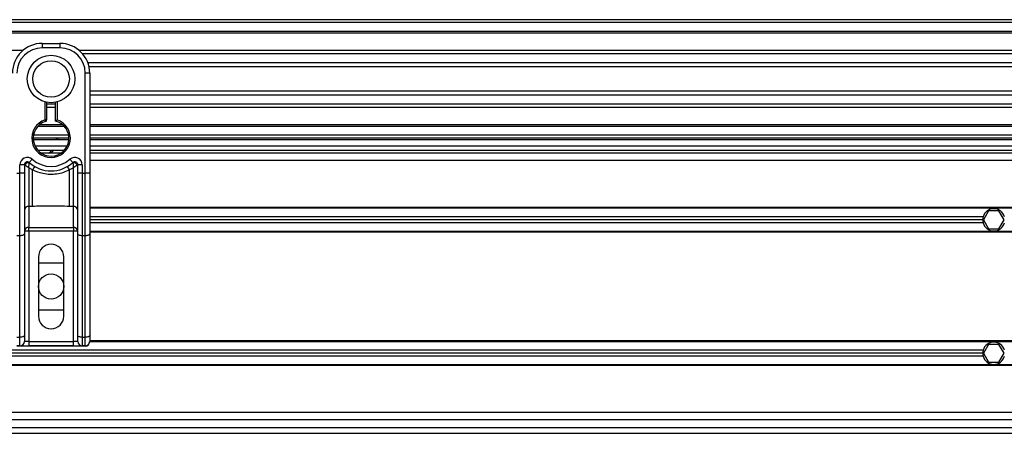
# Model space of a CAD drawing. Header units: millimetres. Extents: x 0 to 420, y 0 to 297.
# Tile 51 of 106: x 124.26 to 131.96, y 224.45 to 227.69. Entities that reach past the tile are written whole.
import ezdxf

# ---------------------------------------------------------------- set-up
doc = ezdxf.new("R2010")
doc.units = ezdxf.units.MM

msp = doc.modelspace()

# ---------------------------------------------------------------- linework, layer by layer
at = {"color": 7, "linetype": 'Continuous', "lineweight": 25}
for p, q in [((220.31478, 227.68916), (57.72217, 227.68916)), ((220.31478, 227.66593), (57.72217, 227.66593)), ((220.31478, 227.59625), (57.72217, 227.59625)), ((220.31478, 227.5844), (57.72217, 227.5844)), ((124.28063, 227.44758), (110.20473, 227.44758)), ((124.4316, 227.50333), (124.4316, 227.46849)), ((124.4316, 227.50333), (124.57096, 227.50333)), ((124.57096, 227.46849), (124.4316, 227.46849)), ((124.57096, 227.50333), (124.57096, 227.46849)), ((138.79783, 227.44758), (124.72193, 227.44758)), ((138.77109, 227.42064), (124.74867, 227.42064)), ((138.73079, 227.35122), (124.78897, 227.35122)), ((138.7217, 227.31984), (124.79806, 227.31984)), ((124.7684, 226.48745), (124.7684, 227.27106)), ((124.80324, 227.27106), (124.7684, 227.27106)), ((124.80324, 227.27106), (124.80324, 227.06609)), ((138.71652, 227.12937), (124.80324, 227.12937)), ((138.71652, 227.09799), (124.80324, 227.09799)), ((124.80324, 227.06609), (124.80324, 226.91857)), ((124.45483, 226.90371), (124.45483, 227.04455)), ((124.46644, 227.04194), (124.46644, 226.90371)), ((124.53612, 227.02857), (124.46644, 227.02857)), ((124.53612, 227.00162), (124.46644, 227.00162)), ((124.53612, 226.89499), (124.53612, 227.04194)), ((124.54774, 227.04455), (124.54774, 226.90371)), ((138.71652, 227.02857), (124.80324, 227.02857)), ((138.71652, 227.00162), (124.80324, 227.00162)), ((124.4584, 226.89266), (124.45483, 226.90371)), ((124.46644, 226.90371), (124.45483, 226.90371)), ((124.80324, 226.91857), (124.80324, 226.48745)), ((124.60516, 226.85296), (124.3974, 226.85296)), ((124.5932, 226.86481), (124.40936, 226.86481)), ((138.71652, 226.86481), (124.80324, 226.86481)), ((138.71652, 226.85296), (124.80324, 226.85296)), ((124.64065, 226.76005), (124.36192, 226.76005)), ((124.6387, 226.78328), (124.36387, 226.78328)), ((124.54309, 226.74844), (124.54358, 226.76005)), ((124.55519, 226.76005), (124.55474, 226.74844)), ((138.71652, 226.78328), (124.80324, 226.78328)), ((138.71652, 226.76005), (124.80324, 226.76005)), ((124.64016, 226.74844), (124.3624, 226.74844)), ((124.37459, 226.70199), (124.62797, 226.70199)), ((138.71652, 226.74844), (124.80324, 226.74844)), ((124.80324, 226.70199), (138.20552, 226.70199)), ((124.33095, 226.56961), (124.35417, 226.59558)), ((124.3974, 226.66714), (124.60516, 226.66714)), ((124.57832, 226.64392), (124.42424, 226.64392)), ((124.64839, 226.59558), (124.67162, 226.56961)), ((124.80324, 226.66714), (138.20552, 226.66714)), ((138.71652, 226.64392), (124.80324, 226.64392)), ((124.25739, 226.48745), (124.25739, 226.5523)), ((124.29223, 226.5523), (124.25739, 226.5523)), ((124.29223, 226.5523), (124.29223, 226.48745)), ((124.29557, 226.54987), (124.29223, 226.54987)), ((124.35601, 226.51201), (124.32708, 226.52957)), ((124.32708, 226.52957), (124.32708, 226.22642)), ((124.67549, 226.52957), (124.64656, 226.51201)), ((124.67549, 226.22642), (124.67549, 226.52957)), ((124.71033, 226.54987), (124.70699, 226.54987)), ((124.71033, 226.48745), (124.71033, 226.5523)), ((124.74517, 226.5523), (124.71033, 226.5523)), ((124.74517, 226.5523), (124.74517, 226.48745)), ((138.71652, 226.58585), (124.80324, 226.58585)), ((124.23417, 226.48745), (124.25739, 226.48745)), ((124.29223, 226.48745), (124.25739, 226.48745)), ((124.25739, 225.99664), (124.25739, 226.48745)), ((124.29223, 226.48745), (124.29223, 226.01136)), ((124.35601, 226.22642), (124.35601, 226.51201)), ((124.64656, 226.22642), (124.64656, 226.51201)), ((124.71033, 226.01136), (124.71033, 226.48745)), ((124.74517, 226.48745), (124.71033, 226.48745)), ((124.74517, 226.48745), (124.7684, 226.48745)), ((124.74517, 226.48745), (124.74517, 225.99664)), ((124.7684, 225.99664), (124.7684, 226.48745)), ((124.80324, 226.48745), (124.7684, 226.48745)), ((124.80324, 226.48745), (124.80324, 226.01136)), ((124.35601, 226.22642), (124.32708, 226.22642)), ((124.32708, 226.22642), (124.32708, 226.06197)), ((124.67549, 226.22642), (124.64656, 226.22642)), ((124.67549, 226.06197), (124.67549, 226.22642)), ((137.91072, 226.21769), (124.80324, 226.21769)), ((137.90906, 226.21189), (124.80324, 226.21189)), ((131.79418, 226.14453), (124.80324, 226.14453)), ((131.8379, 226.19098), (131.79767, 226.1213)), ((131.91836, 226.19098), (131.8379, 226.19098)), ((131.95859, 226.1213), (131.91836, 226.19098)), ((124.32708, 226.06197), (124.67549, 226.06197)), ((124.32708, 226.03343), (124.32708, 226.06197)), ((124.67549, 226.06197), (124.67549, 226.03343)), ((131.79103, 226.1213), (124.80324, 226.1213)), ((131.79418, 226.09807), (124.80324, 226.09807)), ((131.79767, 226.1213), (131.8379, 226.05162)), ((131.91836, 226.05162), (131.95859, 226.1213)), ((124.25739, 225.99664), (124.23417, 225.99664)), ((124.25739, 225.20118), (124.25739, 225.99664)), ((124.32708, 226.03343), (124.29223, 226.03343)), ((124.29223, 226.01136), (124.29223, 225.21591)), ((124.32708, 226.03343), (124.32708, 225.16897)), ((124.67549, 226.03343), (124.32708, 226.03343)), ((124.71033, 226.03343), (124.67549, 226.03343)), ((124.67549, 225.16897), (124.67549, 226.03343)), ((124.71033, 225.21591), (124.71033, 226.01136)), ((124.7684, 225.99664), (124.74517, 225.99664)), ((124.74517, 225.99664), (124.74517, 225.20118)), ((124.7684, 225.20118), (124.7684, 225.99664)), ((137.85723, 226.03071), (124.80324, 226.03071)), ((137.85558, 226.0249), (124.80324, 226.0249)), ((124.80324, 226.01136), (124.80324, 225.21591)), ((131.8379, 226.05162), (131.91836, 226.05162)), ((124.40256, 225.83095), (124.40256, 225.3664)), ((124.6, 225.3664), (124.6, 225.83095)), ((124.40256, 225.7845), (124.6, 225.7845)), ((124.6, 225.41286), (124.40256, 225.41286)), ((124.29223, 225.21591), (124.29223, 225.16897)), ((124.71033, 225.16897), (124.71033, 225.21591)), ((124.80324, 225.21591), (124.80324, 225.16897)), ((124.23417, 225.20118), (124.25739, 225.20118)), ((124.25739, 225.13413), (124.23417, 225.13413)), ((124.76819, 225.1312), (124.23437, 225.1312)), ((124.25739, 225.13413), (124.25739, 225.20118)), ((124.25739, 225.13413), (124.32708, 225.13413)), ((124.32708, 225.16897), (124.29223, 225.16897)), ((124.32708, 225.16897), (124.32708, 225.13413)), ((124.32708, 225.16897), (124.67549, 225.16897)), ((124.67549, 225.13413), (124.32708, 225.13413)), ((124.71033, 225.16897), (124.67549, 225.16897)), ((124.67549, 225.13413), (124.67549, 225.16897)), ((124.67549, 225.13413), (124.74517, 225.13413)), ((124.74517, 225.20118), (124.7684, 225.20118)), ((124.74517, 225.20118), (124.74517, 225.13413)), ((124.7684, 225.13413), (124.74517, 225.13413)), ((124.76819, 225.13413), (124.76819, 225.1312)), ((124.7684, 225.13413), (124.7684, 225.20118)), ((137.70456, 225.16665), (124.80316, 225.16665)), ((137.70516, 225.17245), (124.80324, 225.17245)), ((131.8379, 225.14574), (131.79767, 225.07606)), ((131.91836, 225.14574), (131.8379, 225.14574)), ((131.95859, 225.07606), (131.91836, 225.14574)), ((131.79418, 225.09929), (117.68138, 225.09929)), ((131.79103, 225.07606), (117.68453, 225.07606)), ((131.79767, 225.07606), (131.8379, 225.00638)), ((131.91836, 225.00638), (131.95859, 225.07606)), ((137.69061, 224.98547), (104.06497, 224.98547)), ((137.6904, 224.97967), (104.06518, 224.97967)), ((131.79418, 225.05283), (117.68138, 225.05283)), ((131.8379, 225.00638), (131.91836, 225.00638)), ((137.68493, 224.61151), (104.07065, 224.61151)), ((137.68803, 224.55344), (104.06755, 224.55344)), ((104.06184, 224.44892), (137.69373, 224.44892)), ((104.06549, 224.49537), (137.69009, 224.49537))]:
    msp.add_line(p, q, dxfattribs=at)
at = {"color": 7, "linetype": 'Continuous', "lineweight": 25, "flags": 128}
for points in [[(124.52322, 226.66714), (124.50231, 226.64528), (124.50068, 226.64392)], [(124.29223, 226.01136), (124.29156, 226.00849), (124.28958, 226.00572), (124.28636, 226.00318), (124.28203, 226.00095), (124.27675, 225.99912), (124.27073, 225.99776), (124.26419, 225.99692), (124.25739, 225.99664)], [(124.74517, 225.99664), (124.73837, 225.99692), (124.73184, 225.99776), (124.72581, 225.99912), (124.72053, 226.00095), (124.7162, 226.00318), (124.71298, 226.00572), (124.711, 226.00849), (124.71033, 226.01136)], [(124.80324, 226.01136), (124.80257, 226.00849), (124.80059, 226.00572), (124.79737, 226.00318), (124.79303, 226.00095), (124.78775, 225.99912), (124.78173, 225.99776), (124.7752, 225.99692), (124.7684, 225.99664)], [(124.29223, 225.21591), (124.29156, 225.21304), (124.28958, 225.21027), (124.28636, 225.20773), (124.28203, 225.2055), (124.27675, 225.20367), (124.27073, 225.2023), (124.26419, 225.20147), (124.25739, 225.20118)], [(124.74517, 225.20118), (124.73837, 225.20147), (124.73184, 225.2023), (124.72581, 225.20367), (124.72053, 225.2055), (124.7162, 225.20773), (124.71298, 225.21027), (124.711, 225.21304), (124.71033, 225.21591)], [(124.80324, 225.21591), (124.80257, 225.21304), (124.80059, 225.21027), (124.79737, 225.20773), (124.79303, 225.2055), (124.78775, 225.20367), (124.78173, 225.2023), (124.7752, 225.20147), (124.7684, 225.20118)]]:
    msp.add_lwpolyline(points, dxfattribs=at)
at = {"color": 7, "linetype": 'Continuous', "lineweight": 25}
for centre, radius in [((124.50128, 227.2246), 0.18595), ((124.50128, 227.2246), 0.14303), ((124.50128, 225.59868), 0.09872)]:
    msp.add_circle(centre, radius, dxfattribs=at)
for centre, radius, start, end in [((124.4316, 227.27106), 0.23228, 90, 180), ((124.4316, 227.27106), 0.19743, 90, 180), ((124.57096, 227.27106), 0.23228, 0, 90), ((124.57096, 227.27106), 0.19743, 0, 90), ((124.50128, 226.76005), 0.15098, 107.920213, 72.079787), ((124.45483, 226.90371), 0.01161, 287.920213, 0), ((124.50128, 226.76005), 0.13937, 107.920213, 75.522488), ((124.31546, 226.5523), 0.05807, 48.189685, 180), ((124.50128, 226.76005), 0.22066, 228.189685, 311.810315), ((124.40421, 226.76005), 0.13937, 303.55731, 318.189685), ((124.6871, 226.5523), 0.05807, 0, 131.810315), ((124.31546, 226.5523), 0.02323, 48.189685, 180), ((124.31546, 226.5523), 0.02323, 48.190689, 179.99948), ((124.32268, 226.5366), 0.03019, 75.207531, 153.906305), ((124.50128, 226.76005), 0.2555, 228.189685, 311.810315), ((124.5002, 226.43738), 0.16236, 141.327049, 152.635406), ((124.50237, 226.43738), 0.16236, 27.364594, 38.672951), ((124.6871, 226.5523), 0.02323, 0, 131.810315), ((124.6871, 226.5523), 0.02323, 0.00052, 131.809311), ((124.67988, 226.5366), 0.03019, 26.093695, 104.792469), ((124.32421, 226.19438), 0.03217, 84.888926, 173.756454), ((124.67835, 226.19438), 0.03217, 6.243546, 95.111074), ((131.87813, 226.1213), 0.0871, 164.53399, 180), ((131.87813, 226.1213), 0.0871, 15.46601, 164.53399), ((124.32421, 226.02993), 0.03217, 84.888926, 173.756454), ((124.67835, 226.02993), 0.03217, 6.243546, 95.111074), ((131.87813, 226.1213), 0.0871, 180, 195.46601), ((131.87813, 226.1213), 0.0871, 195.46601, 344.53399), ((124.50128, 225.83095), 0.09872, 0, 180), ((124.50128, 225.3664), 0.09872, 180, 0), ((124.25739, 225.16897), 0.03484, 270, 0), ((124.74517, 225.16897), 0.03484, 180, 270), ((124.7684, 225.16897), 0.03484, 270, 0), ((131.87813, 225.07606), 0.0871, 15.46601, 164.53399), ((131.87813, 225.07606), 0.0871, 164.53399, 180), ((131.87813, 225.07606), 0.0871, 180, 195.46601), ((131.87813, 225.07606), 0.0871, 195.46601, 344.53399)]:
    msp.add_arc(centre, radius, start, end, dxfattribs=at)
msp.add_ellipse((124.76819, 225.16604), major_axis=(0.02464, 0.02464), ratio=0.9999746, start_param=3.9270289, end_param=5.4977491, dxfattribs=at)
for points, knots in [([(124.53612, 226.89499), (124.53622, 226.89507), (124.53641, 226.89521), (124.53783, 226.89631), (124.54, 226.89797), (124.54312, 226.90032), (124.54585, 226.90233), (124.54747, 226.90352), (124.54771, 226.90369), (124.54774, 226.90371)], [0, 0, 0, 0, 0.1619499, 0.3233619, 0.4972773, 0.7062892, 0.9573608, 0.9948044, 1, 1, 1, 1]), ([(124.29557, 226.54987), (124.29486, 226.55039), (124.29332, 226.55151), (124.29237, 226.55221), (124.29227, 226.55228), (124.29223, 226.5523)], [0, 0, 0, 0, 0.37275472, 0.80355374, 1, 1, 1, 1]), ([(124.32708, 226.52957), (124.32702, 226.5296), (124.32694, 226.52966), (124.3268, 226.52974), (124.32665, 226.52983), (124.32643, 226.52997), (124.32609, 226.53018), (124.32556, 226.5305), (124.32475, 226.531), (124.32351, 226.53177), (124.32157, 226.53297), (124.31845, 226.5349), (124.3127, 226.5385), (124.30708, 226.5421), (124.30049, 226.54646), (124.29767, 226.54841), (124.29557, 226.54987)], [0, 0, 0, 0, 0.0041906, 0.0068565, 0.010501, 0.0160828, 0.0246331, 0.0377369, 0.0578443, 0.0887963, 0.1368222, 0.212883, 0.3405739, 0.6117157, 0.7098737, 1, 1, 1, 1]), ([(124.32708, 226.52957), (124.32708, 226.52963), (124.32709, 226.52976), (124.3271, 226.52996), (124.32711, 226.53021), (124.32713, 226.53056), (124.32716, 226.53111), (124.32721, 226.53197), (124.32729, 226.53331), (124.32743, 226.53544), (124.32767, 226.53894), (124.32819, 226.54571), (124.32882, 226.55238), (124.32967, 226.56013), (124.33008, 226.56337), (124.33039, 226.56578)], [0, 0, 0, 0, 0.00426596, 0.00889009, 0.01380627, 0.02144646, 0.0333306, 0.05185022, 0.08082575, 0.12657636, 0.20045088, 0.32751798, 0.61268516, 0.71115998, 1, 1, 1, 1]), ([(124.33095, 226.56961), (124.33094, 226.56958), (124.33091, 226.56949), (124.33075, 226.5684), (124.3305, 226.56661), (124.33039, 226.56578)], [0, 0, 0, 0, 0.1978945, 0.6297578, 1, 1, 1, 1]), ([(124.67162, 226.56961), (124.67164, 226.56953), (124.67168, 226.56934), (124.67188, 226.56793), (124.67209, 226.56641), (124.67217, 226.56578)], [0, 0, 0, 0, 0.3358482, 0.722383, 1, 1, 1, 1]), ([(124.67217, 226.56578), (124.67248, 226.56337), (124.6729, 226.56013), (124.67374, 226.55238), (124.67438, 226.54571), (124.6749, 226.53894), (124.67514, 226.53544), (124.67527, 226.53331), (124.67535, 226.53197), (124.6754, 226.53111), (124.67543, 226.53056), (124.67545, 226.53021), (124.67547, 226.52996), (124.67548, 226.52976), (124.67548, 226.52963), (124.67549, 226.52957)], [0, 0, 0, 0, 0.28884, 0.3873148, 0.672482, 0.7995491, 0.8734236, 0.9191742, 0.9481498, 0.9666694, 0.9785535, 0.9861937, 0.9911099, 0.995734, 1, 1, 1, 1]), ([(124.70699, 226.54987), (124.70489, 226.54841), (124.70208, 226.54646), (124.69548, 226.5421), (124.68986, 226.5385), (124.68411, 226.5349), (124.68099, 226.53297), (124.67905, 226.53177), (124.67781, 226.531), (124.677, 226.5305), (124.67648, 226.53018), (124.67613, 226.52997), (124.67591, 226.52983), (124.67576, 226.52974), (124.67563, 226.52966), (124.67554, 226.5296), (124.67549, 226.52957)], [0, 0, 0, 0, 0.29012633, 0.38828426, 0.65942612, 0.78711703, 0.86317778, 0.91120374, 0.9421557, 0.96226308, 0.97536691, 0.98391724, 0.98949901, 0.99314345, 0.99580945, 1, 1, 1, 1]), ([(124.71033, 226.5523), (124.71025, 226.55224), (124.71007, 226.55211), (124.70884, 226.55121), (124.70754, 226.55027), (124.70699, 226.54987)], [0, 0, 0, 0, 0.3336844, 0.7201517, 1, 1, 1, 1]), ([(124.64656, 226.51201), (124.6305, 226.50468), (124.59794, 226.48983), (124.54546, 226.47804), (124.49148, 226.47505), (124.42649, 226.48213), (124.38283, 226.50064), (124.35601, 226.51201)], [0, 0, 0, 0, 0.1753478, 0.3555794, 0.5310184, 0.7118811, 1, 1, 1, 1]), ([(124.64656, 226.22642), (124.59229, 226.22747), (124.49543, 226.22934), (124.39859, 226.22731), (124.35601, 226.22642)], [0, 0, 0, 0, 0.5602827, 1, 1, 1, 1])]:
    msp.add_open_spline(points, degree=3, knots=knots, dxfattribs=at)

doc.saveas('drawing.dxf')
